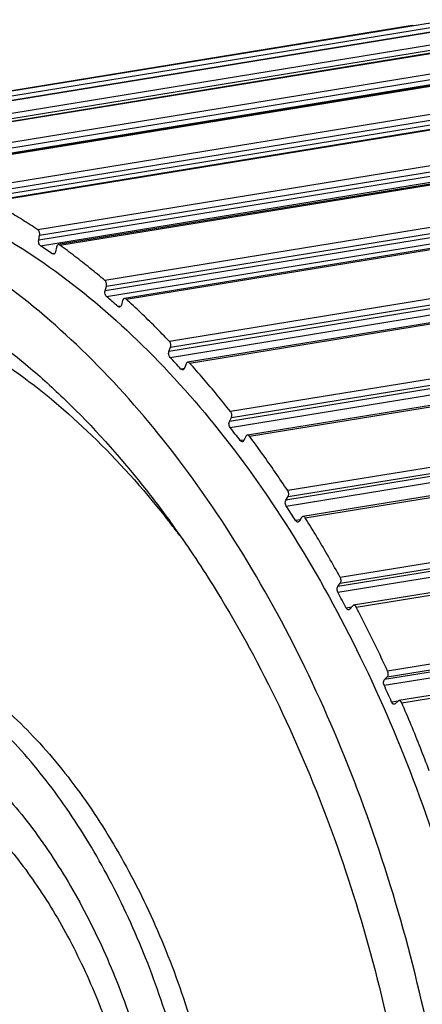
# Model space of a CAD drawing. Header units: millimetres. Extents: x -228268 to 1513407, y -439898 to -137408.
# Tile 42 of 125: x 197634 to 198084, y -288829 to -287728. Entities that reach past the tile are written whole.
import ezdxf

# ---------------------------------------------------------------- set-up
doc = ezdxf.new("R2010")
doc.units = ezdxf.units.MM

msp = doc.modelspace()

# ---------------------------------------------------------------- linework, layer by layer
at = {"color": 7, "lineweight": 25}
for p, q in [((198150.135863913, -287727.9443852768), (197341.7565508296, -287859.6117302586)), ((198174.9991394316, -287728.6520716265), (197366.6198263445, -287860.3194165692)), ((197367.0035713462, -287860.2991092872), (198175.3828844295, -287728.6317643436)), ((198073.1023311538, -287734.4688893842), (197264.7230180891, -287866.1362343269)), ((198097.8161001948, -287730.9310787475), (197289.3550354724, -287862.6097789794)), ((198228.4991844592, -287734.4890753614), (197420.1198713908, -287866.1564203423)), ((197423.2117648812, -287871.3400338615), (198231.5910779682, -287739.6726889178)), ((198253.2985387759, -287739.3749375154), (197444.9192256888, -287871.042282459)), ((197445.6090078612, -287871.0638860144), (198253.988320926, -287739.3965410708)), ((198307.3192038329, -287754.0336826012), (197498.9398907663, -287885.7010275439)), ((197501.7206420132, -287891.2874048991), (198310.0999550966, -287759.6200599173)), ((198309.8461249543, -287765.5377136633), (197501.4668118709, -287897.205058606)), ((198331.7746817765, -287762.9935495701), (197523.3953686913, -287894.6608945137)), ((197524.3918788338, -287894.7748126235), (198332.7711919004, -287763.1074676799)), ((198385.7323532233, -287786.3640719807), (197577.3530401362, -287918.0314169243)), ((197579.7921826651, -287923.9593525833), (198388.1714957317, -287792.2920076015)), ((198387.5192954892, -287798.0347230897), (197579.1399824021, -287929.7020680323)), ((198409.5677671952, -287799.2491372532), (197601.1884541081, -287930.9164821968)), ((197602.4890224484, -287931.1721070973), (198410.8683355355, -287799.5047621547)), ((198462.8795215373, -287831.1260247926), (197654.5002084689, -287962.7933697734)), ((197656.5710184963, -287968.997915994), (198464.9503315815, -287837.3305710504)), ((198463.9069075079, -287842.8354293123), (197655.5275944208, -287974.5027742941)), ((197657.5764062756, -287980.6925104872), (198465.9557193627, -287849.0251655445)), ((198485.8254775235, -287847.7444764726), (197677.4461644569, -287979.4118214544)), ((197679.0447899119, -287979.8569928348), (198487.424102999, -287848.1896478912)), ((198537.9154681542, -287887.8291195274), (197729.5361550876, -288019.4964644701)), ((197731.2159443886, -288025.9096430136), (198539.5952574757, -287894.2422980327)), ((198538.1720423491, -287899.4489864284), (197729.7927292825, -288031.1163313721)), ((197731.4512591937, -288037.5113406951), (198539.8305722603, -287905.8439957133)), ((198559.7123172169, -287907.9482419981), (197751.3330041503, -288039.6155869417)), ((197753.2204200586, -288040.2960678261), (198561.5997331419, -287908.6287228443)), ((198610.018083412, -287955.8521048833), (197801.6387703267, -288087.519449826)), ((197655.5275944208, -287974.5027742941), (197656.5710184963, -287968.997915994)), ((198609.5010356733, -287967.2551244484), (197801.1217226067, -288098.9224693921)), ((197802.9091348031, -288094.0709965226), (198611.2884478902, -287962.4036515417)), ((197675.3779577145, -287982.0726775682), (197674.3345344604, -287987.5775314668)), ((197679.0447899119, -287979.8569928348), (197677.4483371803, -287979.4116088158)), ((197802.3717993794, -288105.4526867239), (198610.7511124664, -287973.785341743)), ((198630.4187664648, -287979.200828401), (197822.0394534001, -288110.8681733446)), ((197824.2032290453, -288111.8271485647), (198632.5825421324, -287980.1598035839)), ((197673.5878521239, -287989.3368088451), (197670.68953922, -287989.8088807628)), ((197672.2646755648, -287990.2385336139), (197670.68953922, -287989.8088807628)), ((197729.7927292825, -288031.1163313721), (197731.2159443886, -288025.9096430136)), ((198678.3973958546, -288034.4497064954), (197870.0180827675, -288166.1170514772)), ((197747.374796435, -288048.0910700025), (197744.1047616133, -288048.6236872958)), ((197749.3636781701, -288041.8470467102), (197747.9404642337, -288047.0537307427)), ((198677.1123921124, -288045.5109450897), (197868.7330790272, -288177.1782900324)), ((197870.8651040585, -288172.7351861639), (198679.244417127, -288041.0678411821)), ((197869.5610065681, -288183.7721689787), (198677.9403196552, -288052.104824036)), ((198697.1701505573, -288060.7215771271), (197888.7908374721, -288192.3889220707)), ((197891.2155142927, -288193.6665252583), (198699.5948273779, -288061.9991803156)), ((197801.1217226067, -288098.9224693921), (197802.9091348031, -288094.0709965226)), ((197820.1988327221, -288112.6964288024), (197818.4114220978, -288117.5478974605)), ((197818.4498824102, -288117.7840267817), (197814.4270368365, -288118.4392605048)), ((198742.3042274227, -288122.7607923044), (197933.9249143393, -288254.4281372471)), ((198740.2653474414, -288133.3590612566), (197931.8860343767, -288265.0264062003)), ((197934.3393122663, -288261.0403503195), (198742.7186253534, -288129.3730053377)), ((197932.2827417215, -288271.6117028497), (198740.6620548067, -288139.9443578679)), ((198759.2351273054, -288151.6173295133), (197950.8558142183, -288283.2846744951)), ((197953.5230751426, -288284.917548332), (198761.902388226, -288153.2502033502)), ((197868.7330790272, -288177.1782900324), (197870.8651040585, -288172.7351861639)), ((197884.9018382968, -288197.8365774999), (197880.8858993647, -288198.490686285)), ((197887.1073365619, -288193.8445828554), (197884.9753134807, -288198.2876827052)), ((198801.0384014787, -288219.8178072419), (197992.6590883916, -288351.4851521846)), ((198798.2679847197, -288229.8369905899), (197989.8886716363, -288361.5043355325)), ((197992.6363227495, -288358.018998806), (198801.0156358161, -288226.3516538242)), ((197989.8498124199, -288368.0088999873), (198798.2291254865, -288236.3415550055)), ((198815.9336998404, -288250.8922123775), (198007.5543867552, -288382.5595573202)), ((198010.4432569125, -288384.5804520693), (198818.8225699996, -288252.9131071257)), ((197931.8860343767, -288265.0264062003), (197934.3393122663, -288261.0403503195)), ((197947.6987037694, -288287.0953918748), (197942.7532119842, -288287.9009045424)), ((197949.3561260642, -288284.4024324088), (197946.9028504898, -288288.3884845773)), ((198850.4848149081, -288333.8877007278), (198042.1055018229, -288465.5550456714)), ((198045.1174212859, -288462.6086129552), (198853.4967343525, -288330.9412680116)), ((198853.9564141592, -288324.5573740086), (198045.5771010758, -288456.2247189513)), ((198041.6315017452, -288471.9076125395), (198850.0108148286, -288340.2402675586)), ((197989.8886716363, -288361.5043355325), (197992.6363227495, -288358.018998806)), ((198866.6446667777, -288357.4585490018), (198058.2653537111, -288489.1258939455)), ((198061.352430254, -288491.5633085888), (198869.7317433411, -288359.8959636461)), ((198005.1898459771, -288384.7393209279), (197999.3511434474, -288385.6903181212)), ((198003.5155420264, -288386.8631397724), (198002.2218674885, -288387.6812941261)), ((198006.2631904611, -288383.3778063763), (198003.5155420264, -288386.8631397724)), ((198007.5573153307, -288382.5596506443), (198006.2631904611, -288383.3778063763)), ((198042.1055018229, -288465.5550456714), (198045.1174212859, -288462.6086129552)), ((198057.1951080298, -288489.6253065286), (198050.0595949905, -288490.7875258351)), ((198054.1931276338, -288492.6327393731), (198053.1166778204, -288493.1920006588)), ((198057.2050440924, -288489.6863095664), (198054.1931276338, -288492.6327393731)), ((198058.2815770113, -288489.1270954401), (198057.2050440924, -288489.6863095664))]:
    msp.add_line(p, q, dxfattribs=at)
for centre, radius, start, end in [((197230.9379797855, -288608.3102970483), 758.8968512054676, 55.19165464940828, 55.79314254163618), ((197224.8384027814, -288617.0947712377), 769.5913301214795, 54.59622182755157, 55.19212466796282), ((197148.316887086, -288714.2481563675), 893.3188152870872, 48.71017458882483, 49.25109648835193), ((197141.3000910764, -288722.2254751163), 903.9429799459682, 48.17262284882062, 48.70964765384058), ((197048.3190090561, -288817.4730473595), 1037.096235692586, 42.86935468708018, 43.35777531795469), ((197038.4418443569, -288826.6505255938), 1050.578985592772, 42.38547802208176, 42.86971012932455), ((196928.342997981, -288919.652613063), 1194.74322145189, 37.57522294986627, 38.01966375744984), ((196917.2002147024, -288928.233860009), 1208.807341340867, 37.13453115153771, 37.57551696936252), ((196797.2715643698, -289012.65750254), 1355.507007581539, 32.73185833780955, 33.14041363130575), ((196977.9484431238, -288934.9548319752), 1046.505325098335, 37.84770954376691, 38.5011569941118), ((196785.5361781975, -289020.2074414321), 1369.46125093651, 32.32632152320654, 32.73209554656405), ((196963.2015201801, -288946.3969640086), 1065.170639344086, 36.96976594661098, 37.8470115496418), ((196663.4886719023, -289092.1114737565), 1511.144735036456, 28.25153854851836, 28.63152496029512), ((196651.9548697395, -289098.3148393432), 1524.240931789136, 27.8739191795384, 28.25172491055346), ((196530.5079105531, -289157.7955969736), 1659.499013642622, 24.05643721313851, 24.41434148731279), ((196522.9096543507, -289161.1721045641), 1667.813700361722, 23.69900897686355, 24.05595327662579)]:
    msp.add_arc(centre, radius, start, end, dxfattribs=at)
for points, start_tangent, end_tangent in [([(198073.1035945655, -287734.4686953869), (198074.2980759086, -287734.6775169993)], (0.9873314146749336, 0.1586716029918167), (0.9028980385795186, -0.4298547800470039)), ([(197273.5669194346, -287897.1825550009), (197357.227945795, -287891.5957343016), (197461.4574138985, -287906.2052132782), (197565.6710572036, -287944.1089412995), (197667.7311492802, -288004.5067475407), (197765.5423383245, -288086.1178502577), (197857.254500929, -288187.3964887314), (197940.9951837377, -288306.328912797), (198015.0488248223, -288440.5430290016), (198077.747311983, -288586.9746771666), (198128.0996140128, -288743.4196039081), (198164.8832428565, -288906.4525819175), (198187.247891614, -289072.4413964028)], (0.9870358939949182, 0.1604996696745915), (0.08970210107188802, -0.9959686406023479)), ([(198124.7185511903, -289082.6260610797), (198102.4162054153, -288916.984010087), (198065.770755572, -288754.3396734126), (198015.5946233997, -288598.1688408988), (197953.03347012, -288451.7836775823), (197878.9941499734, -288317.3617032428), (197795.1739263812, -288198.1446885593), (197703.3845294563, -288096.6611910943), (197605.5029076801, -288014.9054712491), (197503.33168729, -287954.3841837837), (197398.9913609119, -287916.4058273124), (197294.7020933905, -287901.7804939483), (197211.0320966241, -287907.3680867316)], (-0.08970210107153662, 0.9959686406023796), (-0.9870337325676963, -0.1605129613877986)), ([(197654.5002084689, -287962.7933697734), (197637.2577705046, -287951.6370181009), (197619.9174665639, -287941.0946262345), (197602.4890224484, -287931.1721070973)], (-0.8320259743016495, 0.554736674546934), (-0.8761606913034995, 0.4820191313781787)), ([(196778.0264989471, -288436.4730819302), (196818.6912612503, -288333.1460312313), (196877.6745905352, -288224.703053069), (196947.2271725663, -288133.4001388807), (197025.9242884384, -288061.0431626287), (197112.2704600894, -288009.0109953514), (197204.5299376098, -287978.4053259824), (197300.7420560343, -287969.8982635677), (197398.9209075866, -287983.6461842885), (197497.081775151, -288019.349195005), (197593.1944025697, -288076.2400836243), (197643.7818218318, -288115.5555823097)], (0.3176014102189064, 0.9482243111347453), (0.763630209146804, -0.6456538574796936)), ([(197656.6517534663, -287967.1157061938), (197656.2741892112, -287965.3423212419), (197655.5224943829, -287963.8320955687), (197654.5002084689, -287962.7933697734)], (-0.0897021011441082, 0.9959686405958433), (-0.8320259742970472, 0.5547366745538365)), ([(197656.5710184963, -287968.997915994), (197656.6546418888, -287968.3928106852), (197656.681729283, -287967.7613102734), (197656.6517534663, -287967.1157061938)], (0.186230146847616, 0.982506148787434), (-0.0897021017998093, 0.9959686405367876)), ([(197657.5764062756, -287980.6925104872), (197656.2556353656, -287979.145812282), (197655.5103735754, -287976.8947659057), (197655.5275944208, -287974.5027742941)], (-0.8270181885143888, 0.5621751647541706), (0.1862301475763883, 0.9825061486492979)), ([(197676.1714978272, -287980.2096181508), (197675.3779577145, -287982.0726775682)], (-0.6418799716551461, -0.7668051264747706), (-0.1862301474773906, -0.9825061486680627)), ([(197677.4483951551, -287979.4119532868), (197676.1714978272, -287980.2096181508)], (-0.9861282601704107, -0.1659851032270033), (-0.6418799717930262, -0.7668051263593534)), ([(197729.5781778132, -288019.531201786), (197712.8425660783, -288005.6970263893), (197696.0089638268, -287992.4813983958), (197679.0447899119, -287979.8569928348)], (-0.7628127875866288, 0.6466194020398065), (-0.8100094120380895, 0.5864168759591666)), ([(197674.3345344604, -287987.5775314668), (197673.5469691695, -287989.4331342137), (197672.2646372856, -287990.2383037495)], (-0.1862301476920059, -0.9825061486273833), (-0.9864125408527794, -0.1642872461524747)), ([(197275.0812074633, -288023.5898802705), (197349.7847468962, -288018.6038612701), (197442.9532176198, -288031.6709458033), (197536.1265688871, -288065.5847520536), (197627.4080599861, -288119.6548926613), (197714.9394629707, -288192.7806555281), (197796.9388909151, -288283.4734109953)], (0.9870467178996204, 0.1604330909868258), (0.6225414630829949, -0.782586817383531)), ([(197731.3955601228, -288023.5980368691), (197731.0775290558, -288022.004996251), (197730.4476887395, -288020.5940803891), (197729.5781778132, -288019.531201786)], (-0.08970210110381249, 0.9959686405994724), (-0.762812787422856, 0.6466194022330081)), ([(197731.2159443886, -288025.9096430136), (197731.3636276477, -288025.1817443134), (197731.4241121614, -288024.4033249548), (197731.3955601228, -288023.5980368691)], (0.2636707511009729, 0.9646127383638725), (-0.08970210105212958, 0.995968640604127)), ([(197731.4265033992, -288037.4899421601), (197730.2077427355, -288035.7529883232), (197729.6141271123, -288033.4375765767), (197729.7927292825, -288031.1163313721)], (-0.7575741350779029, 0.6527491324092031), (0.2636707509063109, 0.9646127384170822)), ([(197747.9404642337, -288047.0537307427), (197747.0270398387, -288048.7287969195), (197745.963967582, -288049.277948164)], (-0.2636707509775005, -0.964612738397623), (-0.9830099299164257, -0.1835523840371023)), ([(197750.2775651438, -288040.171531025), (197749.3636781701, -288041.8470467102)], (-0.7354715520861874, -0.6775556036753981), (-0.2636707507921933, -0.9646127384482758)), ([(197751.3400873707, -288039.6231942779), (197750.2775651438, -288040.171531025)], (-0.982930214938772, -0.1839787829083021), (-0.7354715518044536, -0.6775556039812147)), ([(197753.1779487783, -288040.2565280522), (197751.6621236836, -288039.5933582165), (197751.3400873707, -288039.6231942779)], (-0.7399199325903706, 0.6726949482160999), (-0.9829302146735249, -0.1839787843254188)), ([(197801.6387703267, -288087.519449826), (197785.6769287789, -288071.2281148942), (197769.5344607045, -288055.4840440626), (197753.1779487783, -288040.2565280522)], (-0.6918297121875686, 0.7220606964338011), (-0.7399199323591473, 0.6726949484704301)), ([(197745.963967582, -288049.277948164), (197745.6425999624, -288049.3074327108), (197744.1293666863, -288048.6456376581)], (-0.9830099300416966, -0.1835523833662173), (-0.7451817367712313, 0.6668614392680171)), ([(197803.21745586, -288091.3561860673), (197802.9388212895, -288089.8920721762), (197802.3941827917, -288088.5684176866), (197801.6387703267, -288087.519449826)], (-0.08970210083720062, 0.9959686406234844), (-0.6918297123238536, 0.7220606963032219)), ([(197802.9091348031, -288094.0709965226), (197803.1367208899, -288093.2383958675), (197803.2410139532, -288092.3200808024), (197803.21745586, -288091.3561860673)], (0.3457100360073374, 0.9383413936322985), (-0.08970210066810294, 0.9959686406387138)), ([(197802.3717993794, -288105.4526867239), (197801.2411237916, -288103.5510216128), (197800.7863393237, -288101.1760969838), (197801.1217226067, -288098.9224693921)], (-0.6865566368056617, 0.7270763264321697), (0.3457100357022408, 0.9383413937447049)), ([(197821.2493380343, -288111.201453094), (197820.1988327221, -288112.6964288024)], (-0.831096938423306, -0.556127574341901), (-0.3457100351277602, -0.9383413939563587)), ([(197822.0445573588, -288110.8868327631), (197821.2493380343, -288111.201453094)], (-0.9855972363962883, -0.1691096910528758), (-0.8310969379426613, -0.5561275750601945)), ([(197824.2032290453, -288111.8271485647), (197822.7070235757, -288110.8852729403), (197822.0445573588, -288110.8868327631)], (-0.6688621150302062, 0.7433864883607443), (-0.9855972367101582, -0.169109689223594)), ([(197870.0180827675, -288166.1170514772), (197854.9628699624, -288147.5123110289), (197839.6883963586, -288129.4122927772), (197824.2032290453, -288111.8271485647)], (-0.6211360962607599, 0.7837027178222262), (-0.6688621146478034, 0.7433864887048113)), ([(197643.7818218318, -288115.5555823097), (197685.3147126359, -288153.1279527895), (197771.6364527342, -288248.4877485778), (197804.895038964, -288292.4214949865)], (0.7636302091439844, -0.6456538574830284), (0.5841759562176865, -0.8116270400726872)), ([(197816.5656245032, -288119.3581002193), (197815.9189259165, -288119.3622431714), (197814.4270368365, -288118.4392605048)], (-0.9854363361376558, -0.1700447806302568), (-0.6741244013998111, 0.7386178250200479)), ([(197818.4114220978, -288117.5478974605), (197817.367952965, -288119.0378235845), (197816.5656245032, -288119.3581002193)], (-0.3457100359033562, -0.9383413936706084), (-0.9854363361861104, -0.1700447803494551)), ([(197871.3305448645, -288169.6477810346), (197871.0960081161, -288168.3392459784), (197870.6464393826, -288167.129835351), (197870.0180827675, -288166.1170514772)], (-0.08970210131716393, 0.995968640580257), (-0.6211360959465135, 0.7837027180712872)), ([(197869.5610065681, -288183.7721689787), (197868.5445181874, -288181.7233527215), (197868.2432601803, -288179.325249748), (197868.7330790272, -288177.1782900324)], (-0.615936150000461, 0.7877960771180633), (0.4326214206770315, 0.9015756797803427)), ([(197870.8651040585, -288172.7351861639), (197871.1872635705, -288171.8189383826), (197871.3455449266, -288170.7690117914), (197871.3305448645, -288169.6477810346)], (0.4326214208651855, 0.9015756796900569), (-0.08970210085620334, 0.9959686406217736)), ([(197883.2931285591, -288199.7264231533), (197882.333127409, -288199.6433063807), (197880.8858993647, -288198.490686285)], (-0.9895287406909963, -0.1443359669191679), (-0.6036967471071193, 0.7972140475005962)), ([(197884.9753134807, -288198.2876827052), (197883.8203678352, -288199.569232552), (197883.2931285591, -288199.7264231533)], (-0.4326214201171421, -0.9015756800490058), (-0.9895287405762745, -0.1443359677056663)), ([(197888.2697361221, -288192.5592767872), (197887.1073365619, -288193.8445828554)], (-0.9049838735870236, -0.4254458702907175), (-0.432621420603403, -0.9015756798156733)), ([(197888.7893322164, -288192.4058962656), (197888.2697361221, -288192.5592767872)], (-0.9896709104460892, -0.1433579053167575), (-0.9049838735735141, -0.4254458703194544)), ([(197891.2155142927, -288193.6665252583), (197889.765183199, -288192.4947106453), (197888.7893322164, -288192.4058962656)], (-0.5985240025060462, 0.8011048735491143), (-0.9896709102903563, -0.1433579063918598)), ([(197933.9249143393, -288254.4281372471), (197919.9412783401, -288233.7138288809), (197905.7021495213, -288213.4561708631), (197891.2155142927, -288193.6665252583)], (-0.5517759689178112, 0.8339923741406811), (-0.5985240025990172, 0.8011048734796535)), ([(197934.9885658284, -288257.6150423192), (197934.7948772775, -288256.4635841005), (197934.4328236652, -288255.3788016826), (197933.9249143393, -288254.4281372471)], (-0.08970210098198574, 0.9959686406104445), (-0.5517759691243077, 0.8339923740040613)), ([(197934.3393122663, -288261.0403503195), (197934.7692991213, -288260.0641846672), (197934.9914542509, -288258.8921468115), (197934.9885658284, -288257.6150423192)], (0.5241470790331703, 0.8516277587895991), (-0.08970210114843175, 0.9959686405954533)), ([(197932.2827417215, -288271.6117028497), (197931.3915774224, -288269.4381827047), (197931.2471465, -288267.0431754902), (197931.8860343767, -288265.0264062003)], (-0.5466963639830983, 0.8373309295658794), (0.5241470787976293, 0.8516277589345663)), ([(197945.4080348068, -288289.5002053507), (197944.1399228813, -288289.2705336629), (197942.7532119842, -288287.9009045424)], (-0.9901302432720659, -0.1401502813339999), (-0.5347475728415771, 0.8450118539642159)), ([(197946.9028504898, -288288.3884845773), (197945.6490821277, -288289.4476171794), (197945.4080348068, -288289.5002053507)], (-0.5241470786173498, -0.8516277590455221), (-0.9901302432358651, -0.1401502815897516)), ([(197950.8509248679, -288283.2904805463), (197950.6176844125, -288283.3408780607), (197949.3561260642, -288284.4024324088)], (-0.9901120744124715, -0.1402785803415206), (-0.5241470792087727, -0.8516277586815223)), ([(197953.5230751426, -288284.917548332), (197952.1345085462, -288283.5286333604), (197950.8509248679, -288283.2904805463)], (-0.5297003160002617, 0.8481848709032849), (-0.9901120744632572, -0.1402785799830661)), ([(197992.6590883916, -288351.4851521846), (197979.9002368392, -288328.8882262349), (197966.8524596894, -288306.6948756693), (197953.5230751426, -288284.917548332)], (-0.4841279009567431, 0.8749972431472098), (-0.5297003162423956, 0.8481848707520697)), ([(197804.895038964, -288292.4214949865), (197850.4182573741, -288360.4080016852), (197920.0843008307, -288486.689412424), (197979.1011443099, -288624.5360271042), (198026.5124090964, -288771.8702074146), (198061.1265813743, -288925.337602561), (198082.1574207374, -289081.46729165)], (0.5841759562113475, -0.8116270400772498), (0.08970210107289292, -0.9959686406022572)), ([(197992.6363227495, -288358.018998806), (197993.185747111, -288357.0089923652), (197993.4813060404, -288355.7255079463), (197993.4940681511, -288354.2941819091)], (0.6190985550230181, 0.7853133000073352), (-0.08970210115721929, 0.9959686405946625)), ([(197993.4940681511, -288354.2941819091), (197993.3379284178, -288353.3011071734), (197993.055259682, -288352.3501561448), (197992.6590883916, -288351.4851521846)], (-0.08970210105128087, 0.9959686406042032), (-0.4841279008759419, 0.8749972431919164)), ([(197989.8498124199, -288368.0088999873), (197989.0937359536, -288365.7344894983), (197989.1077145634, -288363.3688182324), (197989.8886716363, -288361.5043355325)], (-0.4791778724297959, 0.8777178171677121), (0.6190985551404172, 0.7853132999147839)), ([(198002.2218639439, -288387.6812732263), (198002.1766875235, -288387.6882510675), (198000.6621441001, -288387.261950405), (197999.3511434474, -288385.6903181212)], (-0.985938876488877, -0.1671063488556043), (-0.467533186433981, 0.8839755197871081)), ([(198010.4432569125, -288384.5804520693), (198009.131668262, -288382.9896539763), (198007.610085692, -288382.5516343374), (198007.5573234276, -288382.5596981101)], (-0.4626138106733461, 0.8865599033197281), (-0.9858000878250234, -0.1679231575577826)), ([(198045.6033776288, -288456.2806007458), (198034.1828225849, -288431.9927521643), (198022.4693512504, -288408.1068641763), (198010.4432569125, -288384.5804520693)], (-0.4181609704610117, 0.9083729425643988), (-0.4626138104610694, 0.8865599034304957)), ([(197842.8362447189, -289058.4913210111), (197829.4883283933, -288965.5634010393), (197805.6148710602, -288865.8604268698), (197772.7136044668, -288771.0014188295), (197731.6101166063, -288683.2522978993), (197683.3108472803, -288604.7067923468), (197628.9818827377, -288537.2456712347), (197569.9253466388, -288482.4996261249), (197507.5536258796, -288441.81613313), (197443.3616651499, -288416.230635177), (197378.8975695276, -288406.4423979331)], (-0.0984103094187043, 0.9951459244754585), (-0.9996295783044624, 0.02721591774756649)), ([(197403.2423260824, -288402.4771684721), (197467.4083993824, -288412.1835106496), (197531.5793756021, -288437.683871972), (197593.9791858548, -288478.3056958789), (197652.8851836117, -288532.8048675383), (197707.7692849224, -288600.9031271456), (197756.4384056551, -288680.1876575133), (197797.6866084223, -288768.59030922), (197830.5320686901, -288863.8643167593), (197854.2124701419, -288963.6196955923), (197868.1998989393, -289065.4052447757), (197872.1980437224, -289166.7482902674), (197866.1438396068, -289265.2027112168), (197850.2038406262, -289358.4139107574), (197824.751194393, -289444.1936828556), (197790.3504670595, -289520.5089903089), (197747.7734120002, -289585.4720391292), (197698.68475336, -289636.8269397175), (197643.4612237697, -289674.2782157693), (197583.4965313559, -289696.5591071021), (197567.2770902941, -289699.7599196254)], (0.999629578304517, -0.0272159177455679), (-0.9870236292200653, -0.1605750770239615)), ([(198041.6149033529, -288471.8709437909), (198041.0162300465, -288469.5289954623), (198041.1943637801, -288467.234472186), (198042.1055018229, -288465.5550456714)], (-0.4133269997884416, 0.9105826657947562), (0.7148352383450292, 0.6992929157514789)), ([(198045.1174212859, -288462.6086129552), (198045.7959559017, -288461.5929470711), (198046.1741191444, -288460.2094750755), (198046.2060533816, -288458.6259626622)], (0.7148352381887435, 0.6992929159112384), (-0.08970210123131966, 0.9959686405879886)), ([(198046.2060533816, -288458.6259626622), (198046.0893323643, -288457.8182740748), (198045.8879888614, -288457.0327261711), (198045.6033776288, -288456.2806007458)], (-0.08970210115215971, 0.9959686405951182), (-0.4181609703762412, 0.9083729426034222)), ([(197069.9008684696, -289046.6486344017), (197066.1358360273, -288954.9390328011), (197071.4988064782, -288865.5115745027), (197085.8734595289, -288780.8122988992), (197108.7861564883, -288703.2315351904), (197140.0983935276, -288633.5832135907), (197178.8388448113, -288574.4713218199), (197223.9469607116, -288527.4648596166), (197274.259379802, -288493.6705378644), (197328.4970275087, -288473.8459970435), (197385.321505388, -288468.3925589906), (197443.3534044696, -288477.3769616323), (197501.1950163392, -288500.5388152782), (197557.4643710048, -288537.3030112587), (197610.8341199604, -288586.8129429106), (197660.0358668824, -288647.9478344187), (197703.8007318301, -288719.1957635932), (197740.7168093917, -288798.0390752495), (197770.4792185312, -288883.7805019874), (197792.1293311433, -288974.1175682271), (197805.0174488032, -289066.662920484)], (-0.08970210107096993, 0.9959686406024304), (0.08970210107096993, -0.9959686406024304)), ([(198053.1159206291, -288493.1877295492), (198052.7928215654, -288493.2150875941), (198051.2970536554, -288492.5584950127), (198050.0758742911, -288490.8245069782)], (-0.9846466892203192, -0.1745591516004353), (-0.4019496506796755, 0.9156617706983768)), ([(198061.3248579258, -288491.4981783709), (198060.1016641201, -288489.7610309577), (198058.6059318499, -288489.103979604), (198058.2823252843, -288489.1313165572)], (-0.3971406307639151, 0.9177577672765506), (-0.9846489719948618, -0.1745462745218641)), ([(198092.0991716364, -288567.499288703), (198082.1943042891, -288541.8977716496), (198071.9434740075, -288516.5810450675), (198061.3248579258, -288491.4981783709)], (-0.3536023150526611, 0.935395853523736), (-0.3971406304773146, 0.9177577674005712)), ([(197402.2245362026, -288528.3099507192), (197454.2544759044, -288536.191031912), (197506.1705835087, -288556.8388639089), (197556.6945121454, -288589.7450285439), (197604.5821950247, -288634.0992668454), (197648.6544784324, -288688.8094302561), (197687.8261564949, -288752.5283730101), (197721.1326925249, -288823.6871232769), (197747.7539690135, -288900.5335163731), (197767.0344818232, -288981.1753391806), (197778.4994807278, -289063.6269222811)], (0.9996295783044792, -0.02721591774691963), (0.08970210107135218, -0.9959686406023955))]:
    msp.add_spline(points, degree=3, dxfattribs=dict(at, start_tangent=start_tangent, end_tangent=end_tangent))

doc.saveas('drawing.dxf')
